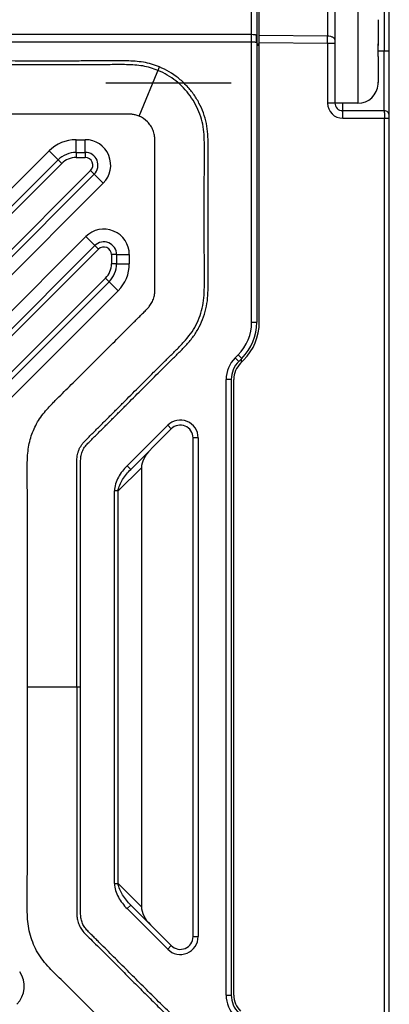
# Model space of a CAD drawing. Header units: millimetres. Extents: x -330 to -25, y 175 to 679.
# Tile 26 of 40: x -176 to -162, y 477 to 516. Entities that reach past the tile are written whole.
import ezdxf
from ezdxf.enums import TextEntityAlignment as Align

# ---------------------------------------------------------------- set-up
doc = ezdxf.new("R2010")
doc.units = ezdxf.units.MM
doc.header["$LTSCALE"] = 23.1
doc.layers.get('0').update_dxf_attribs({"linetype": 'CONTINUOUS'})
for name, color, linetype in [('09_ALL_ROUNDS', 7, 'CONTINUOUS'), ('20_ALL_FEATURES', 7, 'CONTINUOUS'), ('51__DRAFT_DIMS', 7, 'CONTINUOUS')]:
    doc.layers.add(name, color=color, linetype=linetype)
doc.styles.get("Standard").update_dxf_attribs({"font": 'simfang.ttf'})
doc.dimstyles.new('DIMSTYLE_8', dxfattribs={"dimtxt": 3, "dimasz": 3, "dimexe": 2.5, "dimexo": 0.5, "dimgap": 0.75, "dimtad": 1, "dimdsep": 46, "dimtxsty": 'STANDARD', "dimblk": '_FILLED', "dimblk1": '_FILLED', "dimblk2": '_FILLED', "dimcen": 0.09, "dimclrt": 3, "dimazin": 2, "dimtp": 0.3, "dimtm": 0.3, "dimtfac": 1, "dimtofl": 0, "dimtmove": 0, "dimatfit": 3, "dimldrblk": '_FILLED', "dimfxl": 1, "dimtolj": 1, "dimarcsym": 0})

# ---------------------------------------------------------------- blocks, each defined once
blk = doc.blocks.new('_FILLED')
at = {"color": 0, "linetype": 'ByBlock'}
blk.add_solid([(0, 0), (-1, 0.167), (-1, -0.167)], dxfattribs=at)
blk = doc.blocks.new('*D78')
at = {"layer": '51__DRAFT_DIMS', "color": 4}
for p, q in [((-205.391, 499.412), (-205.391, 535.13)), ((-161.891, 512.198), (-161.891, 535.13)), ((-205.391, 532.63), (-183.641, 532.63)), ((-161.891, 532.63), (-183.641, 532.63))]:
    blk.add_line(p, q, dxfattribs=at)
at = {"layer": '51__DRAFT_DIMS', "color": 4, "xscale": 3, "yscale": 3, "zscale": 3, "rotation": 180}
blk.add_blockref('_FILLED', (-205.391, 532.63), dxfattribs=at)
at = {"layer": '51__DRAFT_DIMS', "color": 4, "xscale": 3, "yscale": 3, "zscale": 3}
blk.add_blockref('_FILLED', (-161.891, 532.63), dxfattribs=at)
at = {"layer": '51__DRAFT_DIMS', "color": 3}
blk.add_text('43.5', height=3, dxfattribs=at).set_placement((-183.641, 533.38), align=Align.CENTER)
blk = doc.blocks.new('*D79')
at = {"layer": '51__DRAFT_DIMS', "color": 4}
for p, q in [((-203.691, 510.357), (-203.691, 526.871)), ((-161.891, 512.198), (-161.891, 526.871)), ((-203.691, 524.371), (-182.791, 524.371)), ((-161.891, 524.371), (-182.791, 524.371))]:
    blk.add_line(p, q, dxfattribs=at)
at = {"layer": '51__DRAFT_DIMS', "color": 4, "xscale": 3, "yscale": 3, "zscale": 3, "rotation": 180}
blk.add_blockref('_FILLED', (-203.691, 524.371), dxfattribs=at)
at = {"layer": '51__DRAFT_DIMS', "color": 4, "xscale": 3, "yscale": 3, "zscale": 3}
blk.add_blockref('_FILLED', (-161.891, 524.371), dxfattribs=at)
at = {"layer": '51__DRAFT_DIMS', "color": 3}
blk.add_text('41.8', height=3, dxfattribs=at).set_placement((-182.791, 525.121), align=Align.CENTER)

msp = doc.modelspace()

# ---------------------------------------------------------------- linework, layer by layer
at = {"color": 4}
msp.add_line((-173.01076, 513.08744), (-168.09076, 513.08744), dxfattribs=at)
at = {"layer": '09_ALL_ROUNDS', "color": 4}
for p, q in [((-167.29076, 503.68567), (-167.29076, 517.85724)), ((-195.69076, 514.99509), (-167.29076, 514.99509)), ((-195.69076, 514.70312), (-167.29076, 514.70312)), ((-174.17909, 510.35724), (-174.17909, 510.15724)), ((-173.82055, 510.35724), (-173.82055, 510.15724)), ((-174.88623, 510.06431), (-174.7448, 509.9229)), ((-174.17909, 510.15724), (-173.82055, 510.15724)), ((-195.75647, 488.90914), (-174.7448, 509.9229)), ((-173.60841, 509.64512), (-195.47862, 487.77274)), ((-173.46698, 509.50371), (-173.60841, 509.64512)), ((-195.75647, 484.10057), (-173.3029, 506.55638)), ((-173.44433, 506.69779), (-173.3029, 506.55638)), ((-172.59076, 506.34425), (-172.79076, 506.34425)), ((-172.79076, 506.34425), (-172.79076, 505.98563)), ((-172.59076, 505.98563), (-172.79076, 505.98563)), ((-173.02505, 505.41998), (-195.47862, 482.96417)), ((-172.88362, 505.27856), (-173.02505, 505.41998))]:
    msp.add_line(p, q, dxfattribs=at)
at = {"layer": '09_ALL_ROUNDS', "color": 7}
for p, q in [((-167.09076, 517.65724), (-167.09076, 503.68567)), ((-174.17909, 510.35724), (-173.82055, 510.35724)), ((-195.8979, 489.05055), (-174.88623, 510.06431)), ((-173.46698, 509.50371), (-195.33719, 487.63132)), ((-195.8979, 484.24199), (-173.44433, 506.69779)), ((-172.59076, 506.34425), (-172.59076, 505.98563)), ((-172.88362, 505.27856), (-195.33719, 482.82276))]:
    msp.add_line(p, q, dxfattribs=at)
at = {"layer": '09_ALL_ROUNDS', "color": 4}
for centre, radius, start, end in [((-168.79201, 514.82126), 1.69168, 1.630767, 4.917601), ((-168.85435, 514.82243), 1.75406, 355.15562, 357.297721), ((-168.8168, 514.82079), 1.71647, 357.293302, 1.622888), ((-174.17909, 509.35724), 0.8, 90, 135.00285), ((-173.82055, 509.85724), 0.3, 315.00285, 90), ((-173.09076, 506.34425), 0.3, 0, 135.00285), ((-173.59076, 505.98563), 0.8, 315.00285, 360)]:
    msp.add_arc(centre, radius, start, end, dxfattribs=at)
at = {"layer": '09_ALL_ROUNDS', "color": 7}
for centre, radius, start, end in [((-174.17909, 509.35724), 1, 90, 135.00285), ((-173.82055, 509.85724), 0.5, 315.00285, 90), ((-173.09076, 506.34425), 0.5, 0, 135.00285), ((-173.59076, 505.98563), 1, 315.00285, 360)]:
    msp.add_arc(centre, radius, start, end, dxfattribs=at)
at = {"layer": '09_ALL_ROUNDS', "color": 4}
for points, knots in [([(-167.29076, 514.99509), (-167.25405, 514.99513), (-167.20223, 514.99193), (-167.14094, 514.97981), (-167.11614, 514.97162), (-167.10656, 514.96628)], [0, 0, 0, 0, 0.58712137, 0.82459801, 1, 1, 1, 1]), ([(-167.29076, 514.70312), (-167.25405, 514.70316), (-167.20223, 514.69995), (-167.14094, 514.68783), (-167.11614, 514.67964), (-167.10656, 514.6743)], [0, 0, 0, 0, 0.58712137, 0.82459801, 1, 1, 1, 1]), ([(-167.10656, 514.96628), (-167.10418, 514.96492), (-167.09741, 514.96066), (-167.09076, 514.95336), (-167.09076, 514.94786)], [0, 0, 0, 0, 0.3324033, 1, 1, 1, 1]), ([(-167.10656, 514.6743), (-167.10418, 514.67301), (-167.0973, 514.66888), (-167.09076, 514.66147), (-167.09076, 514.65593)], [0, 0, 0, 0, 0.32875171, 1, 1, 1, 1])]:
    msp.add_open_spline(points, degree=3, knots=knots, dxfattribs=at)
at = {"layer": '20_ALL_FEATURES', "color": 7}
for p, q in [((-166.99076, 503.68563), (-166.99076, 517.76309)), ((-164.02762, 517.35886), (-164.02628, 512.29754)), ((-161.89076, 461.34304), (-161.89076, 517.36941)), ((-162.32714, 515.56886), (-162.32689, 514.61829)), ((-162.33003, 514.60662), (-162.33025, 514.62012)), ((-162.32689, 514.60651), (-162.32688, 514.55826)), ((-162.09076, 514.34809), (-161.89076, 514.34809)), ((-162.32676, 514.11844), (-162.32649, 513.10785)), ((-162.32802, 513.03823), (-162.32802, 513.03902)), ((-163.12628, 512.28814), (-164.02612, 512.2879)), ((-163.7262, 511.99762), (-162.09081, 511.99806)), ((-167.67655, 502.27146), (-167.79787, 502.15014)), ((-167.69076, 502.12039), (-167.69076, 502.25724)), ((-167.72715, 502.07939), (-167.60583, 502.20071)), ((-168.09076, 501.44303), (-168.09076, 477.27146)), ((-167.99076, 477.27142), (-167.99076, 501.44299)), ((-170.44431, 499.50369), (-172.03721, 497.9108)), ((-169.59076, 479.56435), (-169.59076, 499.15014)), ((-171.61692, 497.97753), (-171.61692, 480.73696)), ((-172.03721, 480.80369), (-170.44431, 479.2108))]:
    msp.add_line(p, q, dxfattribs=at)
at = {"layer": '20_ALL_FEATURES', "color": 4}
for p, q in [((-164.31569, 517.50089), (-164.31501, 514.92023)), ((-162.09076, 517.26933), (-162.09076, 514.34809)), ((-163.12736, 516.38814), (-163.12628, 512.28876)), ((-167.09032, 514.61865), (-166.99076, 514.61982)), ((-164.31501, 514.92023), (-166.99076, 514.94647)), ((-164.31503, 514.62828), (-166.99076, 514.65451)), ((-164.0269, 514.62836), (-164.31503, 514.62828)), ((-164.31503, 514.62828), (-164.31441, 512.29747)), ((-167.09076, 514.57392), (-166.99076, 514.57392)), ((-162.32847, 514.34802), (-162.09076, 514.34809)), ((-171.70694, 511.78105), (-170.90985, 513.71181)), ((-162.0911, 513.17309), (-162.09127, 513.48953)), ((-162.09081, 511.99807), (-162.0911, 513.17309)), ((-164.02628, 512.29754), (-164.31441, 512.29747)), ((-163.72628, 512.28798), (-163.7262, 511.99764)), ((-163.71425, 511.69762), (-161.89076, 511.69805)), ((-162.08285, 467.01491), (-162.08285, 511.69806)), ((-174.17909, 510.35724), (-174.17909, 510.85724)), ((-174.17909, 510.85724), (-173.82055, 510.85724)), ((-173.82055, 510.35724), (-173.82055, 510.85724)), ((-175.2398, 510.41785), (-196.25147, 489.40409)), ((-174.88623, 510.06431), (-175.2398, 510.41785)), ((-173.46698, 509.50371), (-173.11341, 509.15017)), ((-194.98362, 487.27779), (-173.11341, 509.15017)), ((-173.7979, 507.05133), (-196.25147, 484.59552)), ((-173.44433, 506.69779), (-173.7979, 507.05133)), ((-172.59076, 506.34425), (-172.09076, 506.34425)), ((-172.09076, 506.34425), (-172.09076, 505.98563)), ((-172.59076, 505.98563), (-172.09076, 505.98563)), ((-172.88362, 505.27856), (-172.53005, 504.92503)), ((-194.98362, 482.46922), (-172.53005, 504.92503)), ((-167.29076, 503.68567), (-167.09076, 503.68567)), ((-167.81797, 502.41288), (-167.93929, 502.29156)), ((-167.93929, 502.29156), (-167.79787, 502.15014)), ((-167.67655, 502.27146), (-167.81797, 502.41288)), ((-168.09076, 501.44303), (-168.29076, 501.44303)), ((-168.29076, 477.27146), (-168.29076, 501.44303)), ((-170.58573, 499.64511), (-172.17863, 498.05222)), ((-170.44431, 499.50369), (-170.58573, 499.64511)), ((-169.39076, 499.15014), (-169.59076, 499.15014)), ((-169.39076, 499.15014), (-169.39076, 479.56435)), ((-172.53218, 497.06227), (-171.61692, 497.97753)), ((-172.17863, 498.05222), (-172.03721, 497.9108)), ((-172.53218, 497.06227), (-172.6736, 497.06227)), ((-172.6736, 481.65222), (-172.6736, 497.06227)), ((-172.53218, 481.65222), (-172.53218, 497.06227)), ((-174.00099, 489.35724), (-176.09095, 489.35721)), ((-172.6736, 481.65222), (-172.53218, 481.65222)), ((-171.61692, 480.73696), (-172.53218, 481.65222)), ((-172.03721, 480.80369), (-172.17863, 480.66227)), ((-172.17863, 480.66227), (-170.58573, 479.06937)), ((-169.59076, 479.56435), (-169.39076, 479.56435)), ((-170.58573, 479.06937), (-170.44431, 479.2108)), ((-168.29076, 477.27146), (-168.09076, 477.27146))]:
    msp.add_line(p, q, dxfattribs=at)
for centre, radius, start, end in [((-195.91128, 514.77621), 31.5966, 359.731748, 0.261166), ((-163.71437, 512.29767), 0.60005, 180.019423, 270.010909), ((-174.17909, 509.35724), 1.5, 90.000012, 135.00285), ((-173.82055, 509.85724), 1, 315.002851, 90), ((-173.09076, 506.34425), 1, 0.000008, 135.002831), ((-173.59076, 505.98563), 1.5, 315.002855, 360), ((-169.09076, 503.68567), 1.8, 315, 360), ((-167.09076, 501.44303), 1.2, 135, 179.999999), ((-170.09076, 499.15014), 0.7, 359.999982, 135.000018), ((-170.09076, 479.56435), 0.7, 224.999978, 0.000022), ((-177.21259, 477.61347), 1, 315.00285, 34.942053), ((-167.09076, 477.27146), 1.2, 180.000001, 225)]:
    msp.add_arc(centre, radius, start, end, dxfattribs=at)
at = {"layer": '20_ALL_FEATURES', "color": 7}
for centre, radius, start, end in [((-177.12195, 514.36628), 14.79388, 359.047171, 0.930853), ((-163.15681, 513.11986), 0.83031, 354.859317, 0.016839), ((-163.15715, 513.10761), 0.83066, 355.70343, 0.016467), ((-163.12649, 513.08814), 0.8, 270.015159, 356.423697), ((-163.72628, 512.29764), 0.3, 180.015143, 270.015159), ((-162.09076, 511.79807), 0.2, 360, 90.015466), ((-169.09076, 503.68567), 2, 315, 360), ((-169.09076, 503.68563), 2.1, 315, 360), ((-167.09076, 501.44303), 1, 135, 180), ((-167.09076, 501.44299), 0.9, 135, 180), ((-170.09076, 499.15014), 0.5, 0, 135), ((-170.09076, 479.56435), 0.5, 225, 360), ((-167.09076, 477.27146), 1, 180, 225), ((-167.09076, 477.27142), 0.9, 180, 225)]:
    msp.add_arc(centre, radius, start, end, dxfattribs=at)
for centre, major_axis, start_param, end_param in [((-170.90982, 498.33108), (-0.61237, -0.61237), -1.57079633, -0.52359878), ((-170.90982, 480.38341), (0.61237, -0.61237), -2.61799388, -1.57079633)]:
    msp.add_ellipse(centre, major_axis=major_axis, ratio=0.57735027, start_param=start_param, end_param=end_param, dxfattribs=at)
at = {"layer": '20_ALL_FEATURES', "color": 4}
for points, knots in [([(-164.02694, 514.7861), (-164.02695, 514.82782), (-164.08745, 514.87234), (-164.15506, 514.89698), (-164.2235, 514.91438), (-164.27778, 514.91958), (-164.31501, 514.92023)], [0, 0, 0, 0, 0.37378286, 0.51285841, 0.66640552, 1, 1, 1, 1]), ([(-162.09127, 513.48953), (-162.09131, 513.55886), (-162.0915, 513.84504), (-162.0907, 514.13123), (-162.09076, 514.34809)], [0, 0, 0, 0, 0.24223319, 1, 1, 1, 1]), ([(-170.90987, 513.71176), (-171.01129, 513.75333), (-171.21785, 513.82919), (-171.53942, 513.90356), (-171.86641, 513.93763), (-172.19297, 513.95303), (-172.51843, 513.95252), (-172.95097, 513.94971), (-173.49108, 513.94797), (-174.13921, 513.94654), (-174.78738, 513.94602), (-175.43555, 513.94604), (-176.29982, 513.94653), (-177.38017, 513.94743), (-178.6766, 513.94747), (-179.97302, 513.94715), (-180.8373, 513.94702), (-181.26943, 513.94706)], [0, 0, 0, 0, 0.03164776, 0.06341384, 0.09501421, 0.12644562, 0.15778135, 0.18896927, 0.25134926, 0.31373139, 0.37611525, 0.43850109, 0.5008878, 0.62566643, 0.7504462, 0.87522407, 1, 1, 1, 1]), ([(-170.96604, 513.57481), (-171.06294, 513.61454), (-171.25904, 513.68664), (-171.56545, 513.75755), (-171.87939, 513.79013), (-172.19758, 513.805), (-172.5191, 513.8044), (-172.95031, 513.80167), (-173.49065, 513.79993), (-174.13899, 513.79852), (-174.7873, 513.798), (-175.43558, 513.79803), (-176.29988, 513.79851), (-177.38022, 513.7994), (-178.67661, 513.79944), (-179.97302, 513.79912), (-180.83731, 513.79899), (-181.26946, 513.79903)], [0, 0, 0, 0, 0.03040926, 0.06054179, 0.09104714, 0.12192284, 0.15300128, 0.18438233, 0.24713616, 0.30988571, 0.37263181, 0.43537397, 0.4981143, 0.62358456, 0.74905253, 0.87452432, 1, 1, 1, 1]), ([(-174.14914, 489.35724), (-174.14917, 489.91939), (-174.14921, 490.76262), (-174.1492, 491.88692), (-174.14914, 492.73015), (-174.14898, 493.57338), (-174.1488, 494.41659), (-174.14875, 495.25979), (-174.14892, 495.96245), (-174.14925, 496.52457), (-174.1496, 496.94615), (-174.15002, 497.29748), (-174.15035, 497.57854), (-174.15068, 497.78934), (-174.15123, 498.00069), (-174.15068, 498.2163), (-174.14747, 498.4015), (-174.11286, 498.54986), (-174.07832, 498.66087), (-174.02834, 498.76546), (-173.96929, 498.86596), (-173.89967, 498.95688), (-173.79793, 499.06316), (-173.67237, 499.18928), (-173.52231, 499.33827), (-173.37297, 499.48706), (-173.17395, 499.68545), (-172.92536, 499.93364), (-172.62723, 500.23168), (-172.22984, 500.62927), (-171.73324, 501.1265), (-171.23581, 501.62288), (-170.83786, 502.02016), (-170.53844, 502.31705), (-170.23819, 502.61052), (-169.94857, 502.90958), (-169.68205, 503.22345), (-169.46792, 503.57353), (-169.3085, 503.94856), (-169.19561, 504.34249), (-169.15357, 504.75182), (-169.14059, 505.16677), (-169.14561, 505.58603), (-169.14663, 506.00729), (-169.14795, 506.42899), (-169.14953, 506.99125), (-169.15019, 507.69407), (-169.14991, 508.53745), (-169.14828, 509.24032), (-169.14685, 509.80258), (-169.14506, 510.2237), (-169.14184, 510.64274), (-169.15441, 511.05739), (-169.20042, 511.46628), (-169.31556, 511.85927), (-169.48095, 512.23256), (-169.76581, 512.69666), (-170.24125, 513.19265), (-170.71531, 513.47188), (-170.96607, 513.57473)], [0, 0, 0, 0, 0.06279719, 0.09419592, 0.12559475, 0.15699355, 0.18839182, 0.21978951, 0.25118666, 0.26688504, 0.28258329, 0.29828143, 0.30613222, 0.31397946, 0.32183205, 0.32973232, 0.3381017, 0.34239939, 0.34670508, 0.35106626, 0.35531286, 0.35970993, 0.36381997, 0.37173881, 0.37959327, 0.3874408, 0.39528856, 0.41098481, 0.42668204, 0.44238031, 0.47378009, 0.50518483, 0.52088203, 0.53659505, 0.55228846, 0.56778011, 0.58310033, 0.59818198, 0.61341653, 0.62851334, 0.64376368, 0.65923388, 0.67489018, 0.69059261, 0.70629554, 0.72199764, 0.75340212, 0.78480647, 0.81621087, 0.8319194, 0.84761556, 0.86325633, 0.8787254, 0.89395134, 0.90907105, 0.92427076, 0.93944341, 0.96972321, 1, 1, 1, 1]), ([(-174.00099, 489.35724), (-174.00102, 489.91939), (-174.00106, 490.76261), (-174.00105, 491.88691), (-174.00098, 492.73013), (-174.00083, 493.57335), (-174.00065, 494.41657), (-174.0006, 495.25981), (-174.00077, 495.96251), (-174.0011, 496.52467), (-174.00145, 496.9463), (-174.00186, 497.29764), (-174.00222, 497.57873), (-174.0025, 497.7895), (-174.00315, 498.00018), (-174.00227, 498.20779), (-174.00048, 498.37993), (-173.96963, 498.51099), (-173.94023, 498.60633), (-173.89686, 498.69657), (-173.84657, 498.78242), (-173.78513, 498.8625), (-173.69014, 498.96135), (-173.56713, 499.08503), (-173.41774, 499.23333), (-173.26838, 499.38207), (-173.06933, 499.58058), (-172.82066, 499.82881), (-172.52246, 500.12691), (-172.12507, 500.52453), (-171.62853, 501.02169), (-171.03171, 501.61724), (-170.53451, 502.11371), (-170.13188, 502.5073), (-169.83682, 502.81198), (-169.56039, 503.13811), (-169.33624, 503.50456), (-169.1681, 503.89976), (-169.04994, 504.31287), (-169.00573, 504.73881), (-168.99243, 505.16326), (-168.99745, 505.58608), (-168.99848, 506.00784), (-168.99979, 506.42941), (-169.00138, 506.9915), (-169.00202, 507.69412), (-169.00182, 508.53726), (-168.99959, 509.38041), (-168.99858, 510.08325), (-168.99261, 510.64667), (-169.00692, 511.07131), (-169.05488, 511.49687), (-169.17565, 511.90944), (-169.3495, 512.3019), (-169.57418, 512.66783), (-169.84898, 512.9982), (-170.27163, 513.38281), (-170.64631, 513.60371), (-170.90985, 513.71181)], [0, 0, 0, 0, 0.06238626, 0.09357931, 0.12477232, 0.15596535, 0.18715864, 0.21835221, 0.24954606, 0.26514308, 0.28074016, 0.29633729, 0.3041349, 0.31193449, 0.31973131, 0.32750428, 0.33501546, 0.33871325, 0.34240662, 0.34606701, 0.34979511, 0.35343315, 0.35723618, 0.36499972, 0.37279561, 0.38059503, 0.38839416, 0.40399224, 0.41958978, 0.4351869, 0.46637944, 0.49756951, 0.52875687, 0.54435633, 0.56005186, 0.57582466, 0.59169705, 0.6075089, 0.62337423, 0.63917681, 0.65488288, 0.6705006, 0.68609561, 0.7016902, 0.71728554, 0.74847574, 0.77966601, 0.81085625, 0.84204635, 0.85766939, 0.87337775, 0.88919071, 0.90504739, 0.9208724, 0.93670977, 0.95254656, 0.96838852, 1, 1, 1, 1]), ([(-163.71425, 511.69762), (-163.71426, 511.73589), (-163.71467, 511.79147), (-163.71615, 511.86217), (-163.71758, 511.90707), (-163.71929, 511.94384), (-163.721, 511.96895), (-163.72256, 511.98371), (-163.72368, 511.99115), (-163.72457, 511.99503), (-163.72558, 511.99762), (-163.7262, 511.99762)], [0, 0, 0, 0, 0.38159491, 0.55409203, 0.70520418, 0.82927317, 0.92175095, 0.95488863, 0.97893479, 0.99381869, 1, 1, 1, 1]), ([(-162.09081, 511.99806), (-162.09026, 511.99806), (-162.08983, 511.99523), (-162.08905, 511.99165), (-162.08841, 511.98406), (-162.08732, 511.96937), (-162.08621, 511.94417), (-162.08506, 511.9074), (-162.08411, 511.86249), (-162.08313, 511.79182), (-162.08285, 511.7363), (-162.08285, 511.69806)], [0, 0, 0, 0, 0.00548475, 0.02012453, 0.04411518, 0.07728903, 0.169805, 0.29414034, 0.44551331, 0.61811267, 1, 1, 1, 1]), ([(-171.70694, 511.78105), (-171.7557, 511.80149), (-171.85154, 511.83107), (-171.97954, 511.85392), (-172.0979, 511.85778), (-172.27296, 511.8597), (-172.52522, 511.85866), (-172.84211, 511.85835), (-173.16101, 511.85788), (-173.47841, 511.85757), (-173.89902, 511.85723), (-174.42208, 511.85698), (-175.04715, 511.85689), (-175.66954, 511.85695), (-176.49719, 511.85713), (-177.53216, 511.85737), (-178.77586, 511.85733), (-180.02201, 511.85722), (-180.8535, 511.8572), (-181.26946, 511.85724)], [0, 0, 0, 0, 0.01657246, 0.03129366, 0.04060373, 0.05364606, 0.08617364, 0.11965461, 0.15296504, 0.18611929, 0.21913174, 0.2847887, 0.35005084, 0.41503312, 0.47985044, 0.60944635, 0.73940207, 0.86963656, 1, 1, 1, 1]), ([(-176.09095, 489.35721), (-176.09105, 489.89339), (-176.09124, 490.96686), (-176.09113, 492.57896), (-176.09001, 493.92374), (-176.08947, 494.99887), (-176.08969, 495.80112), (-176.09069, 496.46643), (-176.09213, 496.99528), (-176.0937, 497.38876), (-176.09502, 497.71573), (-176.09716, 497.98481), (-176.09424, 498.21525), (-176.08141, 498.48372), (-176.05197, 498.77982), (-175.98759, 499.07962), (-175.85429, 499.45969), (-175.67544, 499.82681), (-175.43081, 500.14816), (-175.24431, 500.36017), (-175.07541, 500.5382), (-174.87831, 500.73307), (-174.64476, 500.96373), (-174.36602, 501.24045), (-173.99163, 501.61308), (-173.52051, 502.08366), (-173.04724, 502.55735), (-172.66543, 502.93942), (-172.3766, 503.22827), (-172.08601, 503.51855), (-171.84263, 503.76125), (-171.64817, 503.95489), (-171.51114, 504.09107), (-171.39759, 504.20581), (-171.29011, 504.32027), (-171.2183, 504.43482), (-171.16092, 504.55241), (-171.13005, 504.64824), (-171.10644, 504.74176), (-171.09222, 504.84388), (-171.08959, 504.97373), (-171.08861, 505.14241), (-171.0891, 505.34006), (-171.08941, 505.61569), (-171.09004, 506.09412), (-171.09063, 506.77185), (-171.09101, 507.57984), (-171.09099, 508.25053), (-171.09077, 508.78742), (-171.0905, 509.19219), (-171.09015, 509.5995), (-171.08963, 510.01015), (-171.08929, 510.35418), (-171.08859, 510.62259), (-171.08941, 510.79531), (-171.09161, 510.92922), (-171.10435, 511.03339), (-171.127, 511.12738), (-171.15765, 511.22278), (-171.19924, 511.31528), (-171.26723, 511.43068), (-171.41258, 511.61426), (-171.58435, 511.72966), (-171.70694, 511.78105)], [0, 0, 0, 0, 0.0654675, 0.13107058, 0.19683587, 0.2296642, 0.26234383, 0.29478961, 0.31089823, 0.32691648, 0.34283375, 0.35082168, 0.35977162, 0.3709682, 0.38363273, 0.39606535, 0.40829218, 0.43277367, 0.44548792, 0.45749666, 0.46724344, 0.4754446, 0.49133744, 0.50732329, 0.52340159, 0.55583302, 0.58862692, 0.60515989, 0.62178446, 0.63850136, 0.65531133, 0.66375145, 0.6720098, 0.67889537, 0.68347122, 0.69114781, 0.69528026, 0.69942379, 0.70341194, 0.70704676, 0.71198405, 0.71925202, 0.72764971, 0.73611421, 0.75290771, 0.78606525, 0.81886468, 0.85156337, 0.86795538, 0.88441872, 0.90098558, 0.91768812, 0.93455851, 0.94299255, 0.95045852, 0.95565242, 0.95933183, 0.96324543, 0.96744094, 0.97154981, 0.97559897, 0.98377072, 1, 1, 1, 1]), ([(-172.17863, 498.05222), (-172.31151, 497.91909), (-172.54326, 497.62037), (-172.67162, 497.24928), (-172.6736, 497.06227)], [0, 0, 0, 0, 0.50142975, 1, 1, 1, 1]), ([(-172.53218, 497.06227), (-172.51165, 497.22256), (-172.36681, 497.53392), (-172.15701, 497.79081), (-172.03721, 497.9108)], [0, 0, 0, 0, 0.48798986, 1, 1, 1, 1]), ([(-171.16695, 467.47331), (-171.15497, 467.50186), (-171.13485, 467.56058), (-171.11113, 467.65044), (-171.09505, 467.74219), (-171.09097, 467.83515), (-171.08934, 467.92803), (-171.08847, 468.05194), (-171.08845, 468.20681), (-171.08851, 468.39267), (-171.08859, 468.64047), (-171.08873, 468.95023), (-171.08887, 469.32194), (-171.0889, 469.81755), (-171.08846, 470.43706), (-171.08682, 471.05657), (-171.08448, 471.55217), (-171.08216, 471.92387), (-171.07919, 472.29557), (-171.07554, 472.66726), (-171.07186, 472.97699), (-171.06863, 473.22477), (-171.06623, 473.37963), (-171.06497, 473.50353), (-171.06502, 473.59646), (-171.06693, 473.68939), (-171.07217, 473.78219), (-171.08487, 473.859), (-171.10459, 473.91792), (-171.12459, 473.95994), (-171.14638, 474.00099), (-171.17004, 474.05834), (-171.1941, 474.13203), (-171.23277, 474.21661), (-171.27281, 474.30063), (-171.29683, 474.39092), (-171.34414, 474.47193), (-171.40332, 474.54361), (-171.46681, 474.61149), (-171.53208, 474.67764), (-171.62041, 474.76453), (-171.73187, 474.87206), (-171.90966, 475.04468), (-172.13146, 475.26091), (-172.39682, 475.52119), (-172.66156, 475.78212), (-172.92575, 476.04359), (-173.27748, 476.39276), (-173.71636, 476.83), (-174.24347, 477.35423), (-174.68249, 477.79132), (-175.03774, 478.13695), (-175.29422, 478.40608), (-175.49359, 478.64375), (-175.63516, 478.8474), (-175.75991, 479.0618), (-175.88781, 479.34452), (-176.00804, 479.69729), (-176.06995, 480.06508), (-176.09384, 480.43621), (-176.09802, 480.80797), (-176.09458, 481.17965), (-176.09396, 481.55136), (-176.09223, 482.04697), (-176.09109, 482.66648), (-176.09015, 483.40989), (-176.08978, 484.15331), (-176.08977, 485.14453), (-176.09036, 486.38355), (-176.09131, 487.87038), (-176.09098, 488.8616), (-176.09095, 489.35721)], [0, 0, 0, 0, 0.00390508, 0.00781091, 0.01171609, 0.01562234, 0.01952853, 0.02343491, 0.03124759, 0.03906029, 0.04687298, 0.06249837, 0.07812376, 0.09374915, 0.12499993, 0.15625071, 0.1718761, 0.18750148, 0.20312687, 0.21875226, 0.23437765, 0.24219034, 0.25000304, 0.25390937, 0.25781585, 0.26172191, 0.26562958, 0.26953538, 0.27149127, 0.27344449, 0.27539784, 0.2773498, 0.28125818, 0.28516371, 0.28906916, 0.29297499, 0.29687547, 0.30078024, 0.30468637, 0.30859267, 0.31249901, 0.3203117, 0.3281244, 0.34374978, 0.35937517, 0.37500056, 0.39062594, 0.40625133, 0.43750211, 0.46875289, 0.50000365, 0.51562903, 0.53125332, 0.54687608, 0.55468994, 0.56250366, 0.57812558, 0.59374616, 0.60936563, 0.62499118, 0.64061606, 0.6562414, 0.67186682, 0.6874922, 0.71874298, 0.74999376, 0.78124454, 0.81249532, 0.87499688, 0.93749844, 1, 1, 1, 1]), ([(-174.14927, 489.35724), (-174.14927, 488.85431), (-174.14926, 487.84934), (-174.149, 486.59334), (-174.14881, 485.58893), (-174.14874, 484.83467), (-174.14877, 484.07879), (-174.14896, 483.3206), (-174.14927, 482.68702), (-174.14962, 482.17846), (-174.14995, 481.79557), (-174.15032, 481.41155), (-174.15071, 481.0908), (-174.15099, 480.83451), (-174.15137, 480.65086), (-174.15043, 480.49129), (-174.14758, 480.36478), (-174.1357, 480.26277), (-174.11374, 480.16925), (-174.08516, 480.07433), (-174.04515, 479.98145), (-173.99737, 479.89553), (-173.92149, 479.77835), (-173.76445, 479.61687), (-173.53956, 479.39372), (-173.27956, 479.13469), (-173.01642, 478.87198), (-172.66815, 478.52367), (-172.23685, 478.09173), (-171.72449, 477.57904), (-171.21933, 477.07596), (-170.80039, 476.66085), (-170.43232, 476.30151), (-170.1034, 475.94614), (-169.81165, 475.58337), (-169.6096, 475.23827), (-169.48359, 474.97226), (-169.37352, 474.69992), (-169.28146, 474.4193), (-169.2152, 474.12635), (-169.17647, 473.82786), (-169.15502, 473.54313), (-169.14454, 473.29299), (-169.14106, 473.08212), (-169.14261, 472.83946), (-169.14479, 472.54694), (-169.1473, 472.07416), (-169.14945, 471.47434), (-169.15041, 470.74822), (-169.14997, 470.01898), (-169.1486, 469.41265), (-169.14686, 468.93154), (-169.14552, 468.57579), (-169.14353, 468.27881), (-169.14331, 468.02671), (-169.15014, 467.80116), (-169.16696, 467.54101), (-169.20354, 467.26338), (-169.27395, 466.99086), (-169.33842, 466.81767), (-169.37327, 466.73266)], [0, 0, 0, 0, 0.0615615, 0.12301269, 0.15374056, 0.18450657, 0.21533822, 0.24626363, 0.27731219, 0.29289191, 0.30851351, 0.32418071, 0.33989719, 0.34777507, 0.35555159, 0.36237692, 0.36730948, 0.37103245, 0.37492257, 0.3790526, 0.38315262, 0.38727155, 0.39107868, 0.40020317, 0.41469991, 0.42992773, 0.44510512, 0.46022028, 0.49021657, 0.51982196, 0.54894186, 0.57748197, 0.59201777, 0.61189208, 0.63675504, 0.64878013, 0.66075629, 0.67275614, 0.68471655, 0.69686641, 0.70945997, 0.72152349, 0.7318089, 0.74010098, 0.74733564, 0.76151228, 0.77590787, 0.80520713, 0.83493386, 0.86478807, 0.89446971, 0.90915204, 0.9236787, 0.93801515, 0.94550501, 0.95453581, 0.96563017, 0.97740867, 0.98875323, 1, 1, 1, 1]), ([(-169.23619, 466.67646), (-169.18698, 466.79651), (-169.09864, 467.04182), (-169.02642, 467.42547), (-168.99898, 467.81276), (-168.99386, 468.19846), (-168.99763, 468.58283), (-168.99915, 469.09428), (-169.00135, 469.73354), (-169.00218, 470.50065), (-169.00161, 471.26775), (-168.99958, 471.90689), (-168.997, 472.41827), (-168.99439, 472.80219), (-168.99099, 473.18712), (-169.01206, 473.70158), (-169.06805, 474.21839), (-169.21958, 474.71403), (-169.36542, 475.07412), (-169.53883, 475.42238), (-169.7538, 475.7468), (-169.99895, 476.04711), (-170.25775, 476.33394), (-170.53039, 476.60581), (-170.89616, 476.96399), (-171.34947, 477.41465), (-171.89239, 477.95654), (-172.43444, 478.49945), (-172.88645, 478.95163), (-173.2032, 479.26793), (-173.38462, 479.44822), (-173.52056, 479.58339), (-173.65502, 479.71824), (-173.76622, 479.82866), (-173.84214, 479.92596), (-173.90456, 480.02922), (-173.9648, 480.1686), (-174.00256, 480.34915), (-174.00228, 480.5363), (-174.00279, 480.72636), (-174.0028, 480.98196), (-174.00224, 481.30155), (-174.0019, 481.68516), (-174.00155, 482.06877), (-174.00118, 482.58025), (-174.00084, 483.2196), (-174.00063, 483.98681), (-174.00058, 484.75402), (-174.00065, 485.52123), (-174.00083, 486.54417), (-174.0011, 487.82284), (-174.00112, 488.84578), (-174.00111, 489.35724)], [0, 0, 0, 0, 0.01584554, 0.03173111, 0.04750212, 0.06321286, 0.07883142, 0.09444591, 0.12567466, 0.15690301, 0.18813081, 0.21935783, 0.23496114, 0.25058369, 0.26624998, 0.2819557, 0.31349455, 0.32932232, 0.34509683, 0.36091124, 0.37674814, 0.39250891, 0.40822011, 0.42390966, 0.43952083, 0.47074421, 0.50197171, 0.53320281, 0.56443722, 0.58005561, 0.58787091, 0.59567417, 0.60346524, 0.61113679, 0.61478279, 0.61850573, 0.62584869, 0.63321567, 0.64084959, 0.64864372, 0.65644389, 0.67206027, 0.68767666, 0.70329304, 0.7189094, 0.75014207, 0.78137467, 0.81260719, 0.84383958, 0.87507184, 0.93753597, 1, 1, 1, 1]), ([(-172.6736, 481.65222), (-172.67162, 481.4652), (-172.54326, 481.09411), (-172.31151, 480.7954), (-172.17863, 480.66227)], [0, 0, 0, 0, 0.49857025, 1, 1, 1, 1]), ([(-172.03721, 480.80369), (-172.15701, 480.92367), (-172.36681, 481.18057), (-172.51165, 481.49192), (-172.53218, 481.65222)], [0, 0, 0, 0, 0.51201014, 1, 1, 1, 1])]:
    msp.add_open_spline(points, degree=3, knots=knots, dxfattribs=at)
at = {"layer": '20_ALL_FEATURES', "color": 7}
for points, knots in [([(-162.33025, 514.62012), (-162.32939, 514.61989), (-162.32825, 514.61959), (-162.32689, 514.61871), (-162.32689, 514.61829)], [0, 0, 0, 0, 0.68334736, 1, 1, 1, 1]), ([(-162.32676, 514.11844), (-162.32676, 514.11886), (-162.32812, 514.11974), (-162.32926, 514.12004), (-162.33012, 514.12027)], [0, 0, 0, 0, 0.31665264, 1, 1, 1, 1])]:
    msp.add_open_spline(points, degree=3, knots=knots, dxfattribs=at)
msp.add_open_spline([(-162.32802, 513.03902), (-162.32802, 513.04125), (-162.32866, 513.04357), (-162.32984, 513.04546)], degree=3, dxfattribs=at)

# ---------------------------------------------------------------- dimensions: what is measured, and where the dimension line sits
at = {"layer": '51__DRAFT_DIMS', "color": 4}
for base, p1, picture, middle in [((-161.89076, 532.63042), (-205.39076, 498.91179), '*D78', (-183.73743, 532.63042)), ((-161.89076, 524.37098), (-203.69076, 509.85724), '*D79', (-182.87572, 524.37098))]:
    dim = msp.add_linear_dim(base=base, p1=p1, p2=(-161.89076, 511.69805), dimstyle='DIMSTYLE_8', dxfattribs=at)
    dim.commit()
    dim.dimension.update_dxf_attribs({"geometry": picture, "text_midpoint": middle, "dimtype": 160})

doc.saveas('drawing.dxf')
